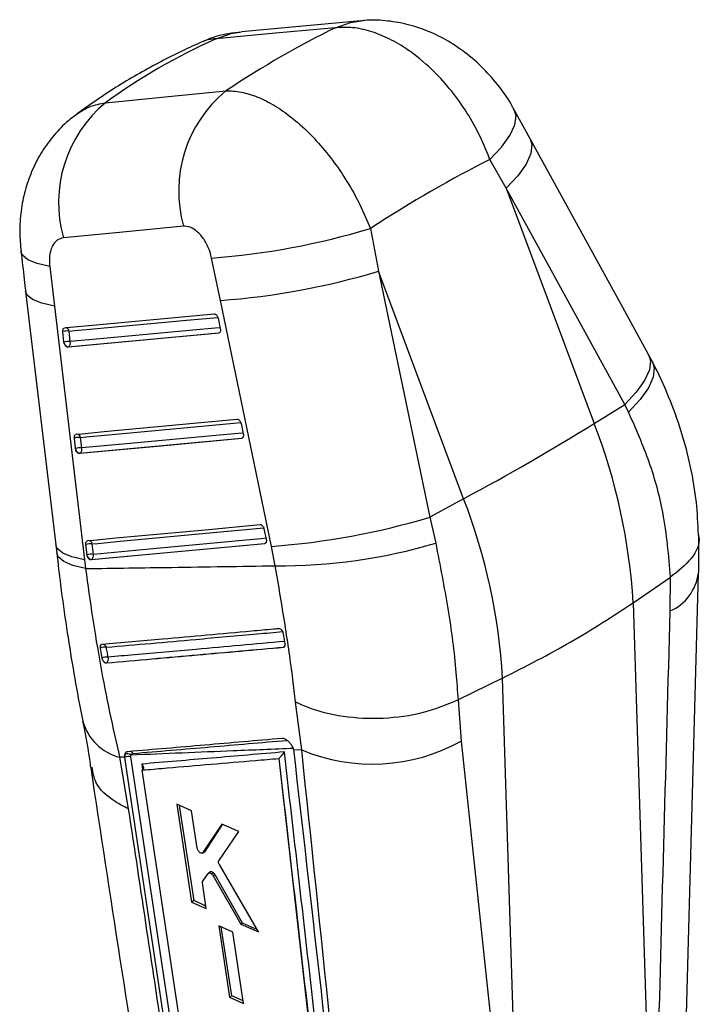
# Model space of a CAD drawing. Extents: x 101 to 797, y 38 to 582.
# Tile 25 of 25: x 674 to 751, y 472 to 582. Entities that reach past the tile are written whole.
import ezdxf

# ---------------------------------------------------------------- set-up
doc = ezdxf.new("R2010")
doc.units = 0
doc.header["$LTSCALE"] = 2
doc.layers.get('0').update_dxf_attribs({"linetype": 'CONTINUOUS'})

msp = doc.modelspace()

# ---------------------------------------------------------------- linework, layer by layer
at = {"color": 7, "linetype": 'CONTINUOUS'}
for p, q in [((712.7222, 582.2902), (699.3599, 581.0485)), ((731.7052, 569.0759), (729.9294, 572.3167)), ((729.0252, 563.5451), (727.1928, 566.7413)), ((729.0252, 563.5451), (738.8926, 537.1715)), ((742.3192, 539.297), (729.0252, 563.5451)), ((713.8045, 559.0218), (714.7109, 554.2317)), ((696.9865, 550.9544), (695.9949, 555.6976)), ((677.8604, 554.7517), (678.3873, 550.3086)), ((714.7109, 554.2317), (720.4468, 526.6634)), ((724.2552, 528.7215), (714.7109, 554.2317)), ((675.1605, 551.9659), (678.5351, 523.5565)), ((702.7268, 523.3898), (696.9865, 550.9544)), ((678.3873, 550.3086), (681.7678, 521.8975)), ((696.7255, 548.963), (696.9788, 547.8015)), ((679.4508, 546.2836), (679.3233, 547.4571)), ((679.503, 547.8741), (679.5386, 547.8856)), ((680.1564, 546.3405), (680.0289, 547.514)), ((696.8368, 547.3182), (696.7784, 547.2845)), ((696.9788, 547.8015), (696.9882, 547.7505)), ((679.4727, 546.1664), (679.4508, 546.2836)), ((696.7784, 547.2845), (679.8942, 545.7222)), ((679.8942, 545.7222), (679.9529, 545.756)), ((738.8926, 537.1715), (742.3192, 539.297)), ((742.7415, 538.4364), (742.3192, 539.297)), ((699.2991, 537.1617), (699.5524, 536.0001)), ((680.7467, 534.3609), (680.6191, 535.5344)), ((680.7988, 535.9514), (680.8345, 535.9629)), ((699.3518, 535.483), (681.1903, 533.7995)), ((681.4524, 534.4179), (681.3248, 535.5913)), ((699.4102, 535.5168), (699.3518, 535.483)), ((699.5524, 536.0001), (699.5619, 535.9482)), ((680.7684, 534.2445), (680.7467, 534.3609)), ((681.1903, 533.7995), (681.2489, 533.8334)), ((724.2552, 528.7215), (720.4468, 526.6634)), ((720.4468, 526.6634), (721.1194, 523.7474)), ((701.8719, 525.3598), (702.1251, 524.1982)), ((702.1251, 524.1982), (702.1347, 524.1458)), ((678.5277, 523.5574), (678.6384, 522.6365)), ((682.0432, 522.4385), (681.9155, 523.6119)), ((682.0953, 524.029), (682.131, 524.0405)), ((701.9244, 523.6811), (682.4868, 521.8771)), ((682.7488, 522.4955), (682.6212, 523.6689)), ((701.9829, 523.7149), (701.9244, 523.6811)), ((703.1366, 521.2188), (702.7268, 523.3898)), ((682.0647, 522.3226), (682.0432, 522.4385)), ((681.7678, 521.8975), (681.8835, 520.9003)), ((682.4868, 521.8771), (682.5454, 521.9109)), ((743.2575, 517.0718), (747.4366, 519.9251)), ((747.4076, 516.1502), (747.441, 519.9281)), ((747.441, 519.9281), (747.4366, 519.9251)), ((748.6814, 450.1524), (750.5802, 520.3897)), ((743.2575, 517.0718), (745.5122, 445.8993)), ((704.0555, 513.6062), (704.0405, 513.6766)), ((704.2375, 512.4761), (704.0555, 513.6062)), ((704.0762, 512.1019), (704.0529, 512.0885)), ((683.6979, 510.8742), (683.7278, 510.7613)), ((684.1989, 510.3209), (684.2161, 510.3308)), ((728.6201, 508.6218), (723.6264, 506.1811)), ((730.8959, 436.7844), (728.6201, 508.6218)), ((706.1022, 500.5813), (705.4181, 505.9449)), ((723.6264, 506.1811), (723.6239, 506.1799)), ((723.6239, 506.1799), (723.969, 501.5644)), ((723.969, 501.5644), (730.8959, 436.7844)), ((686.2728, 500.0619), (686.2553, 499.7308)), ((686.9558, 499.8086), (686.9598, 499.9944)), ((706.1022, 500.5813), (705.2153, 500.546)), ((705.2408, 500.4015), (705.2153, 500.546)), ((705.2505, 500.3168), (705.2408, 500.4015)), ((686.2389, 499.7721), (685.6937, 499.7493)), ((685.6937, 499.7493), (686.669, 493.9929)), ((686.2389, 499.7721), (686.2449, 499.7248)), ((686.2449, 499.7248), (686.2553, 499.7308)), ((686.2449, 499.7248), (695.0427, 441.0765)), ((686.2553, 499.7308), (695.0443, 441.0774)), ((695.7536, 441.1522), (686.9558, 499.8086)), ((703.5227, 499.6247), (703.5333, 499.6324)), ((703.5227, 499.6247), (710.9153, 434.8999)), ((693.7629, 493.7669), (692.1013, 494.5014)), ((692.1013, 494.5014), (693.7513, 483.5335)), ((694.042, 483.7014), (692.4179, 494.3614)), ((694.3946, 489.5533), (693.7629, 493.7669)), ((697.15, 492.2678), (695.0346, 489.0666)), ((695.2664, 489.2004), (697.2284, 492.2331)), ((699.0441, 491.4284), (697.15, 492.2678)), ((696.8164, 488.141), (699.0441, 491.4284)), ((694.9863, 489.0209), (695.2197, 489.1556)), ((695.2664, 489.2004), (695.0346, 489.0666)), ((695.0074, 485.8631), (695.613, 486.73)), ((695.889, 486.9042), (695.6582, 486.7709)), ((696.2079, 486.8146), (695.9837, 486.6852)), ((701.2575, 480.1857), (696.8727, 487.7192)), ((695.4077, 482.7959), (694.9766, 485.6711)), ((696.3885, 486.5956), (696.1671, 486.4679)), ((696.1671, 486.4679), (699.2934, 481.0629)), ((699.4807, 481.1711), (696.3885, 486.5956)), ((694.042, 483.7014), (693.7513, 483.5335)), ((693.7513, 483.5335), (695.4077, 482.7959)), ((695.3642, 483.0862), (694.042, 483.7014)), ((699.4807, 481.1711), (699.2934, 481.0629)), ((701.1307, 480.4034), (699.4807, 481.1711)), ((698.3864, 480.1592), (696.8046, 480.8654)), ((696.8046, 480.8654), (697.9975, 472.8857)), ((698.259, 473.0366), (697.0853, 480.74)), ((699.5752, 472.1769), (698.3864, 480.1592)), ((699.2934, 481.0629), (701.2575, 480.1857)), ((698.259, 473.0366), (697.9975, 472.8857)), ((697.9975, 472.8857), (699.5752, 472.1769)), ((699.5356, 472.4427), (698.259, 473.0366))]:
    msp.add_line(p, q, dxfattribs=at)
at = {"color": 8, "linetype": 'CONTINUOUS'}
for p, q in [((696.8813, 547.3276), (696.8368, 547.3182)), ((699.4549, 535.5261), (699.4102, 535.5168)), ((702.0276, 523.7243), (701.9829, 523.7149)), ((704.1, 512.1055), (704.0762, 512.1019)), ((688.1682, 498.9945), (688.2637, 498.3531))]:
    msp.add_line(p, q, dxfattribs=at)
at = {"color": 7, "linetype": 'CONTINUOUS', "flags": 128}
for points in [[(709.8904, 581.5198), (703.1555, 580.894), (696.5284, 580.2783)], [(684.103, 573.1037), (690.7864, 573.7586), (697.5842, 574.4245)], [(745.0025, 544.8287), (742.0855, 550.1491), (731.7093, 569.0762)], [(692.8592, 559.2621), (686.0662, 558.6077), (679.3875, 557.9643)], [(679.5386, 547.8856), (680.1649, 547.9436), (682.67, 548.1753), (692.6903, 549.1022), (696.2963, 549.4357)], [(679.9529, 545.756), (688.3607, 546.534), (696.8368, 547.3182)], [(680.8345, 535.9629), (681.461, 536.021), (683.9671, 536.2532), (693.991, 537.1822), (698.8699, 537.6343)], [(681.2489, 533.8334), (690.2955, 534.6719), (699.4102, 535.5168)], [(682.131, 524.0405), (682.7576, 524.0986), (685.2643, 524.3312), (695.2907, 525.2616), (701.4426, 525.8325)], [(682.5454, 521.9109), (692.2302, 522.8098), (701.9829, 523.7149)]]:
    msp.add_lwpolyline(points, dxfattribs=at)
at = {"color": 8, "linetype": 'CONTINUOUS', "flags": 128}
for points in [[(709.8904, 581.5198), (711.5684, 582.1017), (712.7259, 582.2905)], [(696.5284, 580.2783), (698.206, 580.86), (699.3639, 581.0488)], [(727.1928, 566.7413), (728.5006, 568.1351), (729.445, 569.4477), (729.9932, 570.6333), (730.126, 571.6507), (729.9299, 572.319)], [(731.7097, 569.075), (731.903, 568.4253), (731.7799, 567.4143), (731.2447, 566.2361), (730.3158, 564.9314), (729.0252, 563.5451)], [(677.8604, 554.7517), (676.4387, 555.08), (675.4062, 555.506), (674.7974, 556.0156), (674.634, 556.4197)], [(678.3873, 550.3086), (676.9718, 550.6317), (675.9413, 551.0518), (675.33, 551.555), (675.1603, 551.967)], [(680.0289, 547.514), (680.6552, 547.572), (683.1604, 547.8038), (693.1809, 548.731), (696.6984, 549.0565)], [(696.9583, 547.8955), (696.414, 547.8452), (693.9088, 547.6133), (683.888, 546.6859), (680.1564, 546.3405)], [(745.0031, 544.8276), (745.1966, 544.1773), (745.0734, 543.1662), (744.5382, 541.988), (743.6095, 540.6832), (742.3192, 539.297)], [(745.4139, 544.0676), (745.6099, 543.4054), (745.4968, 542.3624), (744.9664, 541.158), (744.0372, 539.8341), (742.7415, 538.4364)], [(681.3248, 535.5913), (681.9513, 535.6494), (684.4574, 535.8817), (694.4814, 536.8109), (699.272, 537.255)], [(699.5319, 536.094), (698.9871, 536.0435), (696.4811, 535.8112), (686.4568, 534.8819), (681.4524, 534.4179)], [(682.6212, 523.6689), (683.2479, 523.7271), (685.7545, 523.9598), (695.781, 524.8903), (701.8448, 525.4531)], [(702.1047, 524.2921), (701.5596, 524.2415), (699.053, 524.0088), (689.0263, 523.0782), (682.7488, 522.4955)], [(681.7678, 521.8975), (680.3503, 522.2205), (679.3181, 522.6407), (678.7054, 523.1441), (678.5348, 523.5575)], [(681.8835, 520.9003), (680.4649, 521.2438), (679.4308, 521.6837), (678.8153, 522.2053), (678.6401, 522.65)]]:
    msp.add_lwpolyline(points, dxfattribs=at)
at = {"color": 7, "linetype": 'CONTINUOUS'}
for centre, radius, start, end in [((706.8658, 563.2147), 14.5536, 129.624252, 195.758942), ((693.4006, 561.9037), 14.5563, 129.697549, 195.702057), ((689.7979, 638.2677), 82.8024, 274.292103, 286.853569), ((691.0048, 632.8714), 82.1351, 274.176371, 286.775535), ((679.8082, 545.8477), 1.6809, 82.452493, 106.765945), ((679.9356, 544.6744), 1.6807, 82.451044, 106.76684), ((679.6419, 546.192), 0.5355, 305.497859, 16.095819), ((680.037, 546.3407), 0.5906, 197.160738, 261.809994), ((589.6254, 778.8351), 284.0458, 298.292451, 301.702173), ((676.4814, 513.0942), 66.8945, 3.408843, 21.095811), ((681.1041, 533.9257), 1.6802, 82.452673, 106.777688), ((681.2318, 532.7521), 1.6803, 82.456621, 106.779056), ((681.3332, 534.4183), 0.591, 197.1053, 261.797417), ((680.9379, 534.2693), 0.5355, 305.506435, 16.108905), ((661.844, 504.6443), 66.8945, 3.408843, 21.095811), ((696.7346, 605.4224), 82.2511, 274.177827, 286.755648), ((682.4007, 522.0032), 1.6803, 82.458692, 106.782945), ((703.6516, 582.7648), 61.5482, 269.520503, 286.487521), ((682.5283, 520.8298), 1.6803, 82.459366, 106.783442), ((682.6299, 522.4962), 0.5913, 197.067289, 261.788456), ((682.2344, 522.3469), 0.5355, 305.513421, 16.116051), ((684.0117, 510.8731), 1.2218, 80.663203, 114.61501), ((684.214, 509.7968), 1.1946, 80.831457, 115.594009), ((683.8957, 510.7744), 0.5472, 305.845496, 21.638226), ((684.3055, 510.9245), 0.6004, 195.768477, 261.437214), ((714.0235, 519.4666), 20.4793, 247.244491, 299.053942), ((686.5664, 499.5204), 0.616, 50.304509, 118.463212), ((686.6831, 499.0715), 0.786, 69.696919, 122.970558)]:
    msp.add_arc(centre, radius, start, end, dxfattribs=at)
at = {"color": 8, "linetype": 'CONTINUOUS'}
for centre, radius, start, end in [((679.5972, 547.4624), 0.4348, 6.819775, 89.949209), ((696.6326, 547.6606), 0.3986, 300.815608, 323.718228), ((680.8931, 535.5397), 0.4348, 6.822655, 89.909982), ((699.2055, 535.8596), 0.3993, 300.843082, 323.788458), ((682.1894, 523.6172), 0.4349, 6.832009, 89.871714), ((701.7741, 524.0627), 0.4057, 300.974742, 327.88692), ((745.2333, 521.0763), 5.3846, 293.815434, 352.817816), ((683.772, 511.965), 0.4524, 14.548282, 75.692472), ((703.8587, 512.4618), 0.4205, 301.149418, 334.401806), ((687.1919, 505.4247), 5.8699, 196.108252, 255.212974), ((686.7441, 499.9935), 0.4617, 23.881633, 64.919517)]:
    msp.add_arc(centre, radius, start, end, dxfattribs=at)
at = {"color": 7, "linetype": 'CONTINUOUS'}
for centre, major_axis, ratio, start_param, end_param in [((682.4306, 464.1463), (67.7736, 120.1809), 0.44904579, 0.57580622, 0.72251028), ((783.3896, 473.5378), (111.59, -87.7378), 0.65558061, 2.81083124, 2.95894764), ((682.4306, 464.1463), (84.3219, 106.1792), 0.35172765, 0.64707188, 0.80673306), ((696.1444, 486.514), (-0.266, 0.3848), 0.53469197, 4.55864786, 5.1808299)]:
    msp.add_ellipse(centre, major_axis=major_axis, ratio=ratio, start_param=start_param, end_param=end_param, dxfattribs=at)
for points, knots in [([(727.1928, 566.7413), (727.1718, 566.7992), (726.814, 567.7878), (725.9804, 569.6947), (724.4652, 572.334), (722.6812, 574.7567), (720.526, 577.0876), (718.229, 578.9625), (715.909, 580.3276), (713.8278, 581.1629), (711.7862, 581.6094), (710.5223, 581.5497), (709.8904, 581.5198)], [0, 0, 0, 0, 0.00691314, 0.11796434, 0.22901499, 0.33892165, 0.44882652, 0.58759495, 0.69033433, 0.79307317, 0.89653654, 1, 1, 1, 1]), ([(729.9116, 572.3001), (729.8399, 572.4471), (729.3941, 573.3606), (728.2635, 574.9354), (726.5054, 576.9832), (724.475, 578.7533), (722.3025, 580.1896), (720.0789, 581.254), (717.7855, 581.9855), (715.4737, 582.3343), (713.771, 582.4224), (712.8714, 582.2854), (712.7284, 582.2637)], [0, 0, 0, 0, 0.02337391, 0.14527544, 0.27330901, 0.40560864, 0.5262398, 0.64414937, 0.75813968, 0.86995474, 0.97932253, 1, 1, 1, 1]), ([(699.3699, 581.0099), (698.8657, 580.9615), (697.6077, 580.8406), (696.1366, 580.4574), (695.2363, 580.0331), (695.0231, 579.9326)], [0, 0, 0, 0, 0.33800286, 0.84324901, 1, 1, 1, 1]), ([(694.6837, 579.8159), (693.9346, 579.4775), (691.509, 578.3817), (687.5898, 576.2777), (683.7727, 573.9232), (681.6283, 572.3665), (680.9231, 571.8545)], [0, 0, 0, 0, 0.15257189, 0.49403945, 0.8336064, 1, 1, 1, 1]), ([(697.5842, 574.4245), (697.7949, 574.4294), (698.5589, 574.4473), (699.9785, 574.2025), (701.8512, 573.4989), (703.7661, 572.3908), (705.7513, 570.8716), (707.7078, 568.9627), (709.5668, 566.7149), (711.2139, 564.2956), (712.6709, 561.705), (713.4266, 559.9162), (713.8045, 559.0218)], [0, 0, 0, 0, 0.03975231, 0.14419111, 0.24862965, 0.3511385, 0.45364774, 0.56970871, 0.67665242, 0.78359678, 0.89179789, 1, 1, 1, 1]), ([(680.9418, 571.8314), (680.5234, 571.5262), (679.4989, 570.7788), (678.1249, 569.281), (676.8101, 567.4339), (675.7855, 565.4047), (675.0446, 563.2435), (674.6043, 560.9741), (674.4385, 558.6805), (674.5816, 557.1588), (674.6504, 556.4269)], [0, 0, 0, 0, 0.08874511, 0.21729461, 0.34695267, 0.47781586, 0.60679417, 0.73903013, 0.87447231, 1, 1, 1, 1]), ([(695.9949, 555.6976), (695.9928, 555.7076), (695.9035, 556.1307), (695.6341, 556.969), (695.1042, 557.8938), (694.4863, 558.6178), (693.8063, 559.1259), (693.211, 559.2845), (692.9079, 559.2652), (692.8592, 559.2621)], [0, 0, 0, 0, 0.0052172, 0.21978961, 0.43465384, 0.55072018, 0.75391282, 0.96047357, 1, 1, 1, 1]), ([(679.3875, 557.9643), (679.1451, 557.9066), (678.9016, 557.8486), (678.4917, 557.5419), (678.1901, 557.1739), (677.8827, 556.3472), (677.7905, 555.5303), (677.8444, 554.93), (677.8604, 554.7517)], [0, 0, 0, 0, 0.23515652, 0.23624785, 0.47233318, 0.6352439, 0.891618, 1, 1, 1, 1]), ([(674.6345, 556.4201), (674.7563, 555.3809), (674.9302, 553.8963), (675.1088, 552.4111), (675.1624, 551.9655)], [0, 0, 0, 0, 0.69998796, 1, 1, 1, 1]), ([(696.2963, 549.4357), (696.3032, 549.4361), (696.3453, 549.4387), (696.4285, 549.4165), (696.5396, 549.3341), (696.6359, 549.2075), (696.6969, 549.0759), (696.7182, 548.9919), (696.7255, 548.963)], [0, 0, 0, 0, 0.0410606, 0.25295827, 0.46485615, 0.67675321, 0.88863866, 1, 1, 1, 1]), ([(679.3233, 547.4571), (679.3219, 547.4731), (679.3156, 547.5436), (679.326, 547.6619), (679.3734, 547.7901), (679.4301, 547.8365), (679.4585, 547.8597)], [0, 0, 0, 0, 0.08904536, 0.39270165, 0.69636739, 1, 1, 1, 1]), ([(696.9882, 547.7505), (696.9931, 547.6942), (697.0029, 547.5816), (696.9684, 547.4365), (696.9015, 547.3321), (696.8304, 547.2916), (696.787, 547.2857), (696.7784, 547.2845)], [0, 0, 0, 0, 0.237469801, 0.474986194, 0.710445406, 0.942235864, 1, 1, 1, 1]), ([(679.8942, 545.7222), (679.8582, 545.7243), (679.7862, 545.7287), (679.674, 545.8041), (679.5746, 545.9215), (679.5074, 546.0507), (679.4818, 546.136), (679.4727, 546.1664)], [0, 0, 0, 0, 0.21779851, 0.4355587, 0.65470268, 0.87704495, 1, 1, 1, 1]), ([(745.4094, 544.0731), (745.3167, 544.2501), (745.1842, 544.5033), (745.0401, 544.7543), (744.9966, 544.8299)], [0, 0, 0, 0, 0.69863256, 1, 1, 1, 1]), ([(750.5812, 524.7), (750.5232, 525.9016), (750.401, 528.4304), (749.7411, 532.2968), (748.7182, 536.2689), (747.277, 540.1779), (746.1253, 542.7756), (745.4133, 544.0357), (745.3976, 544.0634)], [0, 0, 0, 0, 0.18206561, 0.38318103, 0.58611788, 0.79036108, 0.99538458, 1, 1, 1, 1]), ([(698.8699, 537.6343), (698.8769, 537.6347), (698.9192, 537.6373), (699.0027, 537.6148), (699.1138, 537.5322), (699.2099, 537.4055), (699.2708, 537.2739), (699.2919, 537.1903), (699.2991, 537.1617)], [0, 0, 0, 0, 0.04213618, 0.25402311, 0.46591138, 0.67780127, 0.88968959, 1, 1, 1, 1]), ([(747.4366, 519.9251), (747.2415, 522.3442), (746.8985, 526.5981), (745.1909, 532.864), (743.5628, 536.5678), (742.7415, 538.4364)], [0, 0, 0, 0, 0.39513653, 0.69484348, 1, 1, 1, 1]), ([(680.6191, 535.5344), (680.6177, 535.5506), (680.6115, 535.6214), (680.622, 535.7399), (680.6697, 535.8679), (680.7265, 535.9141), (680.7549, 535.9372)], [0, 0, 0, 0, 0.09051026, 0.3936775, 0.69681921, 1, 1, 1, 1]), ([(699.5619, 535.9482), (699.5667, 535.8919), (699.5763, 535.7793), (699.5416, 535.6344), (699.4745, 535.5302), (699.4035, 535.49), (699.3602, 535.4842), (699.3518, 535.483)], [0, 0, 0, 0, 0.23773604, 0.47555357, 0.71127645, 0.9433625, 1, 1, 1, 1]), ([(681.1903, 533.7995), (681.1543, 533.8017), (681.0822, 533.806), (680.97, 533.8814), (680.8706, 533.9987), (680.8032, 534.1282), (680.7775, 534.2138), (680.7684, 534.2445)], [0, 0, 0, 0, 0.21755953, 0.43507249, 0.6539482, 0.87604443, 1, 1, 1, 1]), ([(701.4426, 525.8325), (701.4498, 525.8329), (701.4923, 525.8354), (701.5758, 525.8127), (701.687, 525.73), (701.783, 525.6031), (701.8437, 525.4717), (701.8647, 525.3883), (701.8719, 525.3598)], [0, 0, 0, 0, 0.04286633, 0.25475098, 0.46662819, 0.67851956, 0.89040444, 1, 1, 1, 1]), ([(702.1347, 524.1458), (702.1395, 524.0895), (702.149, 523.9769), (702.1142, 523.8321), (702.0469, 523.7281), (701.9759, 523.688), (701.9328, 523.6822), (701.9244, 523.6811)], [0, 0, 0, 0, 0.23793577, 0.47597716, 0.71187951, 0.94414191, 1, 1, 1, 1]), ([(750.5341, 524.6949), (750.562, 524.6032), (750.8306, 523.7193), (749.9482, 521.9632), (748.2767, 520.6065), (747.441, 519.9281)], [0, 0, 0, 0, 0.054669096, 0.527334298, 1, 1, 1, 1]), ([(750.5962, 520.399), (750.5974, 520.4299), (750.6548, 521.8644), (750.6306, 523.2624), (750.6069, 524.6303)], [0, 0, 0, 0, 0.02152187, 1, 1, 1, 1]), ([(681.9155, 523.6119), (681.9141, 523.6284), (681.9078, 523.6993), (681.9185, 523.8179), (681.9663, 523.9459), (682.0232, 523.9919), (682.0516, 524.0149)], [0, 0, 0, 0, 0.09151385, 0.39437056, 0.69719298, 1, 1, 1, 1]), ([(721.1194, 523.7474), (721.6041, 521.2828), (722.5866, 516.2867), (723.3333, 510.4569), (723.5568, 507.196), (723.6264, 506.1811)], [0, 0, 0, 0, 0.40141165, 0.81370511, 1, 1, 1, 1]), ([(678.6512, 522.6502), (678.788, 521.4511), (679.1115, 518.6137), (679.7241, 514.2845), (680.459, 509.6961), (681.0757, 506.1981), (681.4599, 504.2987), (681.5612, 503.7978)], [0, 0, 0, 0, 0.179794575, 0.425457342, 0.668877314, 0.912682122, 1, 1, 1, 1]), ([(682.4868, 521.8771), (682.4508, 521.8793), (682.3787, 521.8836), (682.2665, 521.9589), (682.1671, 522.0763), (682.0995, 522.2059), (682.0739, 522.2917), (682.0647, 522.3226)], [0, 0, 0, 0, 0.21738981, 0.43473145, 0.65344562, 0.87533831, 1, 1, 1, 1]), ([(681.8835, 520.9003), (685.1048, 520.9459), (692.1903, 521.0463), (699.2736, 521.1579), (703.1366, 521.2188)], [0, 0, 0, 0, 0.45463701, 1, 1, 1, 1]), ([(681.8835, 520.9003), (682.1308, 519.0638), (682.6255, 515.3906), (683.5354, 510.0198), (684.549, 504.7644), (685.3122, 501.421), (685.6937, 499.7493)], [0, 0, 0, 0, 0.24688638, 0.49377759, 0.74688358, 1, 1, 1, 1]), ([(705.4181, 505.9449), (705.3196, 506.79), (704.9953, 509.5722), (704.257, 514.6311), (703.5129, 519.0061), (703.1366, 521.2188)], [0, 0, 0, 0, 0.17738363, 0.58397504, 1, 1, 1, 1]), ([(728.6201, 508.6218), (731.2193, 509.9465), (736.4176, 512.5959), (740.9775, 515.5798), (743.2575, 517.0718)], [0, 0, 0, 0, 0.50000001, 1, 1, 1, 1]), ([(745.5122, 445.8993), (745.6949, 452.8072), (746.3142, 476.2168), (746.9555, 499.6393), (747.4076, 516.1502)], [0, 0, 0, 0, 0.29508599, 1, 1, 1, 1]), ([(703.5715, 514.1618), (703.3673, 514.1434), (702.3312, 514.0502), (697.9687, 513.658), (691.5438, 513.0813), (685.9537, 512.5812), (683.6873, 512.3785)], [0, 0, 0, 0, 0.03079941, 0.156219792, 0.65790066, 1, 1, 1, 1]), ([(704.0405, 513.6766), (704.0228, 513.7305), (703.9875, 513.8384), (703.8948, 513.9832), (703.7852, 514.0933), (703.6714, 514.1578), (703.6032, 514.1605), (703.5715, 514.1618)], [0, 0, 0, 0, 0.20530864, 0.41062614, 0.61594072, 0.82126734, 1, 1, 1, 1]), ([(683.6873, 512.3785), (683.6557, 512.3708), (683.5907, 512.3551), (683.5233, 512.2689), (683.4893, 512.1438), (683.4934, 512.0396), (683.5025, 511.9855), (683.5028, 511.9838)], [0, 0, 0, 0, 0.237599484, 0.489077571, 0.740546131, 0.99203328, 1, 1, 1, 1]), ([(684.1989, 510.3209), (685.9055, 510.4724), (689.3185, 510.7754), (695.9356, 511.3641), (700.8483, 511.8025), (704.0529, 512.0885)], [0, 0, 0, 0, 0.2579884, 0.5159769, 1, 1, 1, 1]), ([(684.4043, 510.9761), (684.3761, 511.1324), (684.3097, 511.4991), (684.2463, 511.8673), (684.2099, 512.0787)], [0, 0, 0, 0, 0.42602135, 1, 1, 1, 1]), ([(684.2161, 510.3308), (687.6305, 510.6346), (694.2476, 511.2233), (700.8706, 511.8153), (704.0762, 512.1019)], [0, 0, 0, 0, 0.5159767, 1, 1, 1, 1]), ([(704.0529, 512.0885), (704.0862, 512.0968), (704.1528, 512.1136), (704.2185, 512.2038), (704.2514, 512.3274), (704.2421, 512.4276), (704.2375, 512.4761)], [0, 0, 0, 0, 0.25387493, 0.50772469, 0.76184048, 1, 1, 1, 1]), ([(683.5028, 511.9838), (683.5555, 511.6778), (683.6194, 511.3074), (683.6863, 510.9384), (683.6979, 510.8742)], [0, 0, 0, 0, 0.82595148, 1, 1, 1, 1]), ([(683.7278, 510.7613), (683.7496, 510.7085), (683.7933, 510.6028), (683.8962, 510.4667), (684.0122, 510.3681), (684.1179, 510.3214), (684.1764, 510.321), (684.1989, 510.3209)], [0, 0, 0, 0, 0.216341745, 0.43269743, 0.648887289, 0.864827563, 1, 1, 1, 1]), ([(723.6239, 506.1799), (722.3629, 505.6536), (719.8409, 504.6011), (715.242, 503.9824), (710.6808, 504.1809), (707.486, 505.0033), (705.8897, 505.7045), (705.4736, 505.9166), (705.4181, 505.9449)], [0, 0, 0, 0, 0.2280472, 0.45609423, 0.68414631, 0.91220614, 0.98827796, 1, 1, 1, 1]), ([(681.5476, 503.7666), (681.8649, 502.1525), (682.2073, 500.4108), (682.4116, 498.7543), (682.4266, 498.6329)], [0, 0, 0, 0, 0.92668886, 1, 1, 1, 1]), ([(703.8963, 501.8599), (701.0146, 501.6122), (695.2512, 501.1166), (689.4931, 500.6244), (686.614, 500.3782)], [0, 0, 0, 0, 0.50000015, 1, 1, 1, 1]), ([(687.1662, 500.1804), (690.0449, 500.4248), (695.8023, 500.9137), (701.565, 501.4058), (704.4463, 501.6519)], [0, 0, 0, 0, 0.49999966, 1, 1, 1, 1]), ([(705.1095, 500.8535), (705.1031, 500.8673), (705.0431, 500.998), (704.8947, 501.2439), (704.6285, 501.5436), (704.335, 501.7595), (704.0817, 501.8596), (703.947, 501.8599), (703.8963, 501.8599)], [0, 0, 0, 0, 0.02517313, 0.23767296, 0.44992369, 0.6616005, 0.87273304, 1, 1, 1, 1]), ([(686.614, 500.3782), (686.5385, 500.3599), (686.3875, 500.3232), (686.2568, 500.1267), (686.2259, 499.9229), (686.2369, 499.7954), (686.2389, 499.7721)], [0, 0, 0, 0, 0.30993333, 0.61984778, 0.93027837, 1, 1, 1, 1]), ([(705.223, 500.7392), (702.956, 500.6484), (696.8648, 500.4045), (690.78, 500.1525), (686.9598, 499.9944)], [0, 0, 0, 0, 0.37217091, 1, 1, 1, 1]), ([(686.9598, 499.9944), (686.9633, 500.0066), (686.9799, 500.0655), (687.0373, 500.1492), (687.1232, 500.17), (687.1662, 500.1804)], [0, 0, 0, 0, 0.11585595, 0.55761049, 1, 1, 1, 1]), ([(704.1595, 500.356), (701.4415, 500.1241), (696.1095, 499.6692), (690.7807, 499.2165), (688.1682, 498.9945)], [0, 0, 0, 0, 0.50973983, 1, 1, 1, 1]), ([(703.5333, 499.6324), (703.5572, 499.6511), (703.6112, 499.6936), (703.7158, 499.7923), (703.8634, 499.9497), (704.0253, 500.151), (704.119, 500.2892), (704.1589, 500.355), (704.1595, 500.356)], [0, 0, 0, 0, 0.08420421, 0.19069754, 0.35875926, 0.66283793, 0.99469102, 1, 1, 1, 1]), ([(711.6289, 434.957), (710.4042, 445.7387), (707.927, 467.5452), (705.4247, 489.3381), (704.1595, 500.356)], [0, 0, 0, 0, 0.49442694, 1, 1, 1, 1]), ([(705.2153, 500.546), (705.2031, 500.5929), (705.1768, 500.6939), (705.1329, 500.7978), (705.1095, 500.8535)], [0, 0, 0, 0, 0.46456144, 1, 1, 1, 1]), ([(712.9168, 432.7654), (712.8864, 433.037), (712.734, 434.3953), (712.0935, 440.0997), (709.5858, 462.3541), (707.1702, 483.5065), (705.2505, 500.3168)], [0, 0, 0, 0, 0.01205612, 0.06028105, 0.25318071, 1, 1, 1, 1]), ([(712.8019, 435.9325), (712.6909, 437.028), (710.5068, 458.5728), (708.247, 480.125), (706.1022, 500.5813)], [0, 0, 0, 0, 0.05084675, 1, 1, 1, 1]), ([(688.1682, 498.9945), (688.1696, 498.993), (688.1788, 498.9834), (688.2331, 498.9234), (688.3089, 498.81), (688.3599, 498.6523), (688.3596, 498.5137), (688.3186, 498.3989), (688.2612, 498.3465), (688.2344, 498.3221)], [0, 0, 0, 0, 0.00709001, 0.04709941, 0.28722767, 0.4949024, 0.67626872, 0.84854844, 1, 1, 1, 1]), ([(688.2344, 498.3221), (688.3426, 498.3312), (689.2736, 498.4104), (693.4965, 498.7694), (698.4843, 499.1944), (702.6505, 499.5503), (703.5227, 499.6247)], [0, 0, 0, 0, 0.021241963, 0.182775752, 0.82891178, 1, 1, 1, 1]), ([(703.5333, 499.6324), (703.5334, 499.6313), (704.7764, 488.833), (707.2448, 467.2652), (709.6942, 445.6823), (710.9178, 434.9014)], [0, 0, 0, 0, 0.000050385, 0.500507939, 1, 1, 1, 1]), ([(682.4476, 498.6009), (684.6352, 484.2741), (687.2743, 466.991), (689.9859, 449.7492), (690.4497, 446.7999)], [0, 0, 0, 0, 0.82894501, 1, 1, 1, 1]), ([(696.7146, 441.4633), (696.6906, 441.6229), (696.5019, 442.8784), (695.6549, 448.5178), (692.8423, 467.3024), (690.2123, 485.0068), (688.2344, 498.3221)], [0, 0, 0, 0, 0.00843068, 0.06630014, 0.29777782, 1, 1, 1, 1]), ([(686.669, 493.9929), (688.0395, 484.8964), (690.638, 467.6498), (693.2227, 450.4478), (694.4442, 442.3187)], [0, 0, 0, 0, 0.527435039, 1, 1, 1, 1]), ([(694.6908, 489.0845), (694.6533, 489.1158), (694.5783, 489.1784), (694.4847, 489.3071), (694.4198, 489.4374), (694.4024, 489.5172), (694.3946, 489.5533)], [0, 0, 0, 0, 0.2609607, 0.52189568, 0.78387856, 1, 1, 1, 1]), ([(695.0346, 489.0666), (695.0147, 489.0454), (694.9749, 489.003), (694.8785, 488.9953), (694.7796, 489.0253), (694.7162, 489.0675), (694.6908, 489.0845)], [0, 0, 0, 0, 0.272813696, 0.545677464, 0.817445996, 1, 1, 1, 1]), ([(695.2188, 489.1574), (695.2212, 489.158), (695.2429, 489.1634), (695.2554, 489.183), (695.2664, 489.2004)], [0, 0, 0, 0, 0.10874356, 1, 1, 1, 1]), ([(696.8727, 487.7192), (696.8495, 487.7647), (696.803, 487.8558), (696.7773, 487.9884), (696.7854, 488.0844), (696.8083, 488.1262), (696.8164, 488.141)], [0, 0, 0, 0, 0.281526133, 0.563008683, 0.845043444, 1, 1, 1, 1]), ([(695.613, 486.73), (695.6339, 486.7504), (695.6756, 486.7912), (695.7744, 486.7956), (695.8814, 486.7603), (695.9516, 486.7088), (695.9837, 486.6852)], [0, 0, 0, 0, 0.260750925, 0.521542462, 0.781299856, 1, 1, 1, 1]), ([(696.2079, 486.8146), (696.1703, 486.8426), (696.0952, 486.8986), (695.9882, 486.9277), (695.9179, 486.9262), (695.8938, 486.9047), (695.8906, 486.9018)], [0, 0, 0, 0, 0.31666669, 0.63332914, 0.95026272, 1, 1, 1, 1]), ([(695.9837, 486.6852), (696.0212, 486.6509), (696.0904, 486.5877), (696.143, 486.5055), (696.1671, 486.4679)], [0, 0, 0, 0, 0.54246607, 1, 1, 1, 1]), ([(694.9766, 485.6711), (694.9736, 485.7121), (694.9678, 485.7885), (694.9948, 485.8395), (695.0074, 485.8631)], [0, 0, 0, 0, 0.53612092, 1, 1, 1, 1])]:
    msp.add_open_spline(points, degree=3, knots=knots, dxfattribs=at)
at = {"color": 8, "linetype": 'CONTINUOUS'}
for points, knots in [([(696.5284, 580.2783), (695.9214, 580.2222), (695.2599, 580.1612), (694.7316, 579.8338), (694.6882, 579.8068)], [0, 0, 0, 0, 0.91779485, 1, 1, 1, 1]), ([(680.9205, 571.8582), (681.3889, 572.1602), (682.3439, 572.7759), (683.5092, 572.993), (684.103, 573.1037)], [0, 0, 0, 0, 0.49042913, 1, 1, 1, 1]), ([(684.2099, 512.0787), (687.5452, 512.3752), (693.1789, 512.876), (699.7697, 513.4641), (703.0241, 513.7549), (703.978, 513.8402)], [0, 0, 0, 0, 0.50636506, 0.85531183, 1, 1, 1, 1]), ([(704.1963, 512.7324), (700.883, 512.4377), (695.2704, 511.9385), (688.6745, 511.3539), (685.3908, 511.0634), (684.4043, 510.9761)], [0, 0, 0, 0, 0.50200734, 0.85039798, 1, 1, 1, 1]), ([(686.4796, 500.3338), (686.4629, 500.3284), (686.3734, 500.2997), (686.3122, 500.1885), (686.2796, 500.0837), (686.2728, 500.0619)], [0, 0, 0, 0, 0.15350645, 0.82404681, 1, 1, 1, 1]), ([(686.669, 493.9929), (686.588, 494.0293), (686.052, 494.2706), (684.5778, 495.1029), (682.9248, 496.5949), (682.6944, 498.0609), (682.5997, 498.6634)], [0, 0, 0, 0, 0.03386991, 0.22423704, 0.68112835, 1, 1, 1, 1])]:
    msp.add_open_spline(points, degree=3, knots=knots, dxfattribs=at)

doc.saveas('drawing.dxf')
